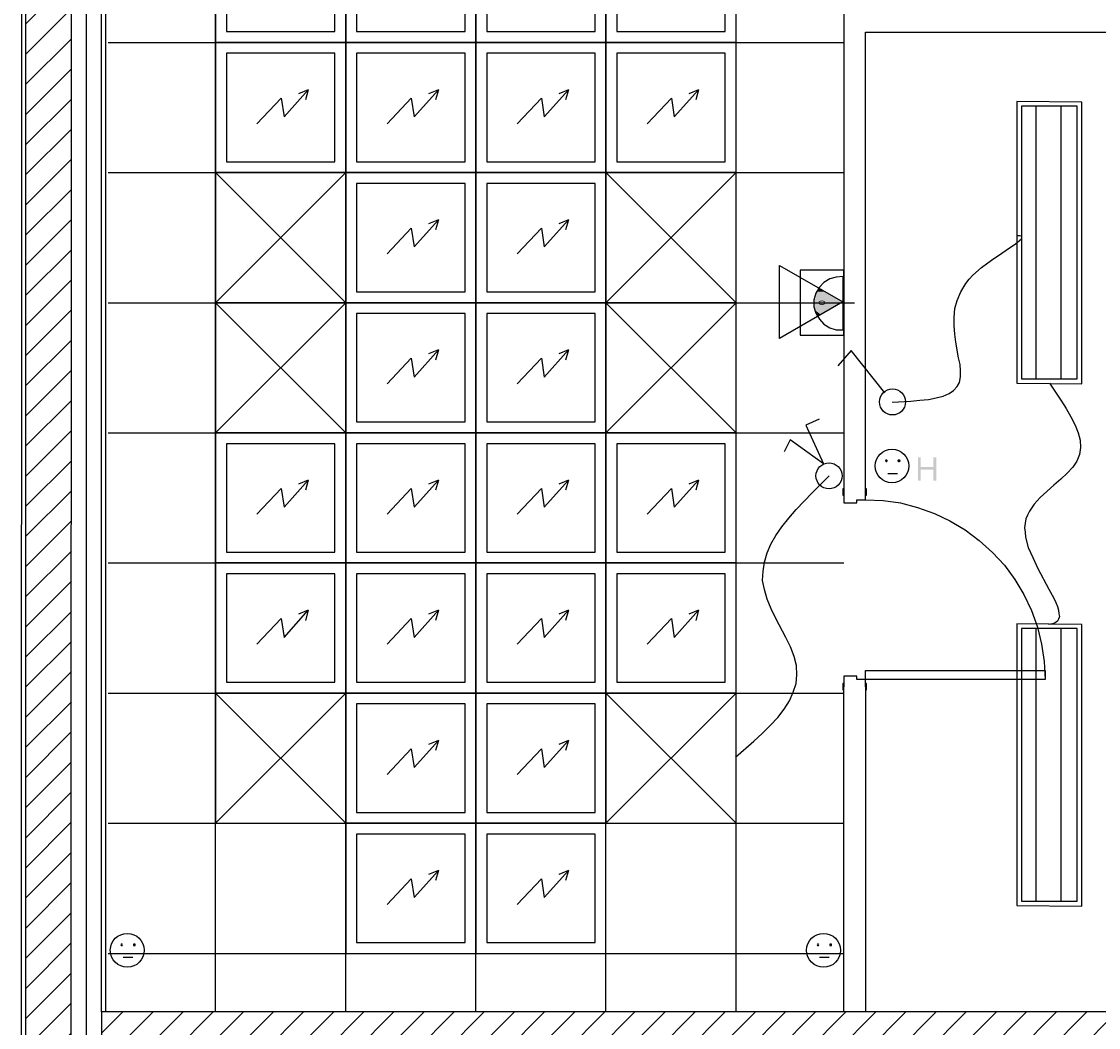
# Model space of a CAD drawing. Header units: millimetres. Extents: x 483 to 46833, y 1207 to 25488.
# Tile 2 of 19: x 755 to 5722, y 10706 to 15344. Entities that reach past the tile are written whole.
import ezdxf

# ---------------------------------------------------------------- set-up
doc = ezdxf.new("R2010")
doc.units = ezdxf.units.MM
for name, color, linetype in [('Chauffage', 1, 'Continuous'), ('Fond de plan', 7, 'Continuous'), ('Interrupteurs & Prises', 6, 'Continuous'), ('Luminaires', 40, 'Continuous'), ('Ossature FP', 7, 'Continuous'), ('Petites forces', 92, 'Continuous'), ('SSI', 5, 'Continuous')]:
    doc.layers.add(name, color=color, linetype=linetype)
doc.styles.get("Standard").update_dxf_attribs({"font": 'arial.ttf'})
doc.linetypes.add('ISOLATION', pattern='A,0.00254,-2.54,[134,ltypeshp.shx,S=2.54,R=0,X=-2.54,Y=0],-5.08,[134,ltypeshp.shx,S=2.54,R=180,X=2.54,Y=0],-2.54', length=10.16254)
pattern_1 = [(45, (-17640.72, -1832.91), (-69.46702, 69.46702), [])]

# ---------------------------------------------------------------- blocks, each defined once
blk = doc.blocks.new('Dalle led 60x60')
at = {"layer": 'Luminaires'}
for p, q in [((-300, 300), (300, -300)), ((300, 300), (-300, -300))]:
    blk.add_line(p, q, dxfattribs=at)
blk.add_lwpolyline([(-300, -300), (300, -300), (300, 300), (-300, 300)], close=True, dxfattribs=at)
blk = doc.blocks.new('Plafond rayonnant')
at = {"layer": 'Chauffage'}
for points in [[(0, -600), (600, -600), (600, 0), (0, 0)], [(50, -550), (550, -550), (550, -50), (50, -50)]]:
    blk.add_lwpolyline(points, close=True, dxfattribs=at)
at = {"layer": 'Chauffage', "lineweight": -3}
for points in [[(190.4, -374.7), (302.1, -256.3), (315.4, -343), (427.1, -218), (382.2, -236.3)], [(427.1, -218), (413.9, -264.7)]]:
    blk.add_lwpolyline(points, dxfattribs=at)
blk = doc.blocks.new('Reglette LED double')
at = {"layer": 'Luminaires', "lineweight": -3}
for points in [[(1297.1, -300), (1300, 0), (0, 0), (-2.9, -300)], [(1276, -278.9), (1276, -21.1), (18.9, -21.1), (18.9, -278.9)]]:
    blk.add_lwpolyline(points, close=True, dxfattribs=at)
for points in [[(19.2, -97.2), (1276, -97.2)], [(1276, -211.3), (19.2, -211.3)]]:
    blk.add_lwpolyline(points, dxfattribs=at)
blk = doc.blocks.new('Interrupteur VV')
at = {"layer": 'Interrupteurs & Prises', "lineweight": -3}
blk.add_lwpolyline([(-45.9, 261.1), (-106.8, 233.6), (-24.7, 56.1), (-178.7, 166), (-206.5, 111.1)], dxfattribs=at)
blk.add_circle((0, 0), 60.1, dxfattribs=at)
blk = doc.blocks.new('PC 10 16A 2P +T')
at = {"layer": 'Interrupteurs & Prises', "lineweight": -3}
for points in [[(-29.6, 24.8), (-27.4, 22.7), (-23, 22.7), (-21.2, 24.8), (-23, 29), (-27.4, 29)], [(29.5, 24.8), (29.5, 22.7), (36.2, 22.7), (36.2, 29), (29.5, 29)]]:
    blk.add_lwpolyline(points, close=True, dxfattribs=at)
blk.add_lwpolyline([(-19, -32.2), (25.6, -32.2)], dxfattribs=at)
blk.add_circle((0, 0), 78.1, dxfattribs=at)
blk = doc.blocks.new('PC 10 16A 2P +T Haute')
at = {"layer": 'Interrupteurs & Prises', "transparency": 33554559}
for points in [[(132.4, 39.9), (120, 39.9), (120, -67.9), (132.4, -67.9), (132.4, -17.2), (189.8, -17.2), (132.4, -4.5)], [(204.3, 39.9), (189.8, 39.9), (189.8, -4.5), (132.4, -4.5), (189.8, -17.2), (189.8, -67.9), (204.3, -67.9)]]:
    blk.add_hatch(color=256, dxfattribs=at).paths.add_polyline_path(points)
at = {"layer": 'Interrupteurs & Prises', "lineweight": -3}
blk.add_lwpolyline([(-19.4, -34.1), (24.7, -34.1)], dxfattribs=at)
blk.add_circle((0, 0), 77.7, dxfattribs=at)
at = {"layer": 'Interrupteurs & Prises', "lineweight": -3, "transparency": 33554559}
for points in [[(-30, 29.3), (-32.2, 25.1), (-26, 25.1)], [(-32.2, 25.1), (-30, 18.7), (-26, 25.1)], [(-26, 31.4), (-30, 29.3), (-26, 25.1)], [(-30, 18.7), (-26, 16.6), (-26, 25.1)], [(-21.6, 29.3), (-26, 31.4), (-26, 25.1)], [(-19.4, 25.1), (-21.6, 29.3), (-26, 25.1)], [(-26, 16.6), (-21.6, 18.7), (-26, 25.1)], [(-21.6, 18.7), (-19.4, 25.1), (-26, 25.1)], [(26.9, 29.3), (24.7, 25.1), (31.4, 25.1)], [(24.7, 25.1), (26.9, 18.7), (31.4, 25.1)], [(31.4, 31.4), (26.9, 29.3), (31.4, 25.1)], [(26.9, 18.7), (31.4, 16.6), (31.4, 25.1)], [(37.5, 29.3), (31.4, 31.4), (31.4, 25.1)], [(39.7, 25.1), (37.5, 29.3), (31.4, 25.1)], [(31.4, 16.6), (37.5, 18.7), (31.4, 25.1)], [(37.5, 18.7), (39.7, 25.1), (31.4, 25.1)]]:
    blk.add_solid(points, dxfattribs=at)
blk = doc.blocks.new('Sirène')
at = {"layer": 'SSI', "lineweight": -3}
for points in [[(0, 0), (0, -245.1), (31.8, -243), (61.3, -234.5), (88.7, -217.6), (109.9, -196.5), (126.6, -169), (135.5, -137.3), (135.5, -105.6), (126.6, -76.1), (109.9, -48.6), (88.7, -25.4), (61.3, -8.5), (31.8, 0)], [(2.2, -128.9), (293.9, 40.1), (293.9, -295.8)]]:
    blk.add_lwpolyline(points, close=True, dxfattribs=at)
at = {"layer": 'SSI', "lineweight": -3, "transparency": 33554559}
for points in [[(67.5, -90.9), (135.5, -112), (31.8, -112)], [(103.7, -69.7), (131.1, -90.9), (67.5, -90.9)], [(67.5, -90.9), (131.1, -90.9), (135.5, -112)], [(118.3, -61.3), (124.9, -69.7), (103.7, -69.7)], [(103.7, -69.7), (124.9, -69.7), (131.1, -90.9)], [(31.8, -112), (135.5, -128.9), (2.2, -128.9)], [(2.2, -128.9), (135.5, -133.1), (10.6, -133.1)], [(2.2, -128.9), (135.5, -128.9), (135.5, -133.1)], [(10.6, -133.1), (131.1, -154.2), (46.3, -154.2)], [(10.6, -133.1), (135.5, -133.1), (131.1, -154.2)], [(31.8, -112), (135.5, -112), (135.5, -128.9)], [(46.3, -154.2), (124.9, -175.4), (82.5, -175.4)], [(46.3, -154.2), (131.1, -154.2), (124.9, -175.4)], [(82.5, -175.4), (124.9, -175.4), (114.3, -192.3)]]:
    blk.add_solid(points, dxfattribs=at)
blk = doc.blocks.new('Interrupteur')
at = {"layer": 'Interrupteurs & Prises', "lineweight": -3}
blk.add_lwpolyline([(-35.1, 41.4), (-191.4, 237.9), (-252.7, 166)], dxfattribs=at)
blk.add_circle((0, 0), 60, dxfattribs=at)
blk = doc.blocks.new('Thermostat')
at = {"layer": 'Interrupteurs & Prises'}
for p, q in [((0, 0), (0, -50)), ((151.1, 7), (151.1, 7))]:
    blk.add_line(p, q, dxfattribs=at)
blk.add_lwpolyline([(-150, 0), (150, 0), (150, 200), (-150, 200)], close=True, dxfattribs=at)
at = {"layer": 'Interrupteurs & Prises', "insert": (0, 100.3), "char_height": 30, "attachment_point": 5}
blk.add_mtext_dynamic_manual_height_columns('0', width=38.503, gutter_width=12.5, heights=[0], dxfattribs=at)

msp = doc.modelspace()

# ---------------------------------------------------------------- hatches: boundary and pattern name
at = {"layer": 'Fond de plan', "true_color": 0x939598}
h = msp.add_hatch(dxfattribs=at)
h.set_pattern_fill('ANSI31', color=252, scale=30.94211)
h.set_pattern_definition(pattern_1)
h.paths.add_polyline_path([(1162.5, 17526.6), (776.2, 17467), (774.8, 9106.9), (31500.5, 1351.8), (31766.4, 2399.6), (31563.2, 2451), (31348.7, 1606.4), (984.6, 9270.2), (985.9, 17287.2), (1194.5, 17319.3)])
h.paths.add_polyline_path([(5306.6, 18163.7), (5305.5, 18163.5), (4320, 18011.6), (4350.3, 17814.9), (5336.4, 17966.9)])
h.paths.add_polyline_path([(10666.1, 18780.4), (10634.4, 18987.7), (6292.7, 18317.5), (6292.7, 18317.5), (6324.6, 18110.3)])
h.paths.add_polyline_path([(33521.8, 9320), (33192.3, 9497.5), (33097.7, 9321.9), (33291.5, 9218.6), (32917.5, 7749.9), (33112, 7703.5)])
h.paths.add_polyline_path([(33112, 7703.5), (32917.5, 7749.9), (32801.7, 7295.1), (32995.9, 7246)])
h.paths.add_polyline_path([(28503.8, 12016), (28409.3, 11840.4), (29844.2, 11069), (29868.9, 11114.8, -0.072362), (29867.3, 11126.8), (29866.8, 11126.4), (29867.3, 11126.2, -0.326522), (29896.6, 11166.3), (29938.9, 11244.6)], flags=17)
h.paths.add_polyline_path([(26114.9, 12879.9), (26163.6, 13063.9), (26070.7, 13236.7), (26054, 13227.8), (26054.1, 13227.6), (25990, 13193.6), (25990, 13193.5), (25960.7, 13082.7), (25867.8, 12715), (26061.1, 12666.7)], flags=17)
h.paths.add_polyline_path([(24978.8, 8399.4), (25094.7, 8855.4), (25098.8, 8874.3), (25099.4, 8874.1), (25722.4, 11326.1, -0.098953), (25714.7, 11364.3, -0.225129), (25751.3, 11441.4), (25772.4, 11525, -0.142071), (25757.5, 11576.4, -0.271318), (25806.6, 11660.2), (25816.4, 11699), (25623.1, 11749.5), (25546.7, 11447.5), (24276.9, 6446.9), (24253.7, 6349.7), (24446, 6301.1), (24458.7, 6349.7), (24464.3, 6375.2), (24464.5, 6375.2), (24875.1, 7991.2), (24887.5, 8041.9)], flags=17)
h.paths.add_polyline_path([(26324.1, 13186.1), (26307.1, 13218.1), (26233.2, 13258), (26260.3, 13307.5), (26248.3, 13331.5), (26070.7, 13236.7), (26163.6, 13063.9), (26176.2, 13040.4), (27529.5, 12312), (27625, 12489.3)], flags=17)
h.paths.add_polyline_path([(23757.2, 18011.4), (23375.6, 17953), (23377, 17943.8), (23406, 17756), (23647.4, 17793.8), (23737.6, 17625.9), (23913.8, 17719.5)])
h.paths.add_polyline_path([(19330.3, 17328.9), (18853.8, 17255.5), (18853.8, 17221.5), (19096, 17091.4), (19360.5, 17132.5)], flags=17)
h.paths.add_polyline_path([(18853.8, 17221.5), (18853.8, 17053.8), (19096, 17091.4)], flags=17)
h.paths.add_polyline_path([(18853.8, 17221.5), (18804.6, 17247.9), (18769.3, 17242.4), (18615.1, 17326.2), (18615.1, 17100.2), (18735.5, 17035.4), (18853.8, 17053.8)], flags=17)
h.paths.add_polyline_path([(18615.1, 17326.2), (18473.6, 17403), (18473.1, 17403.2), (18378.7, 17227.5), (18615.1, 17100.2)], flags=17)
h.paths.add_polyline_path([(18853.8, 17255.5), (18804.6, 17247.9), (18853.8, 17221.5)], flags=16)
h.paths.add_polyline_path([(14267.3, 19544.6), (14146.9, 19526.2), (14146, 19526), (14176, 19329.6), (14267.3, 19343.4)])
h.paths.add_polyline_path([(14508.1, 19532), (14436.3, 19570.5), (14267.3, 19544.6), (14267.3, 19343.4), (14400.4, 19363.5), (14508.1, 19305.6)])
h.paths.add_polyline_path([(14690.6, 19433.9), (14508.1, 19532), (14508.1, 19305.6), (14596.7, 19258)])
h = msp.add_hatch(dxfattribs=at)
h.set_pattern_fill('ANSI31', color=252, scale=30.94211)
h.set_pattern_definition(pattern_1)
h.paths.add_polyline_path([(1124.1, 10778.6), (1124.1, 10577.9), (6345, 10577.1), (6349, 8927.8), (6543.5, 8927.8), (6543.5, 18000.9), (6345, 17971.3), (6343.8, 10777.7)])

# ---------------------------------------------------------------- linework, layer by layer
at = {"layer": 'Fond de plan'}
for p, q in [((4547.1, 17693.8), (4547.1, 13175.6)), ((755.4, 9091.8), (756.8, 17483.7)), ((774.8, 9086.9), (776.2, 17467)), ((984.6, 9270.2), (985.9, 17287.2)), ((1124.1, 10778.6), (1125.2, 17169.5)), ((1143.6, 10778.6), (1144.7, 17152.8)), ((4648.5, 13175.6), (4648.5, 15294.9)), ((4648.5, 15294.9), (6345, 15294.9)), ((4547.1, 10778), (4547.1, 12277.7)), ((4648.5, 12277.7), (4648.5, 10778)), ((984.8, 10778.6), (984.1, 10778.6)), ((4547.1, 10778), (1124.1, 10778.6)), ((1124.1, 10778.6), (1124.1, 10577.9)), ((6345, 10777.7), (4648.5, 10778))]:
    msp.add_line(p, q, dxfattribs=at)
at = {"layer": 'Fond de plan', "linetype": 'ISOLATION', "ltscale": 0.14}
msp.add_line((1054.5, 9324.1), (1055.2, 17237.8), dxfattribs=at)
at = {"layer": 'Fond de plan'}
msp.add_lwpolyline([(1124.1, 10778.6), (1124.1, 10577.9), (6345, 10577.1), (6349, 8927.8), (6543.5, 8927.8), (6543.5, 18000.9), (6345, 17971.3), (6343.8, 10777.7), (1124.1, 10778.6)], dxfattribs=at)
at = {"layer": 'Fond de plan', "lineweight": -3}
for points in [[(4547.1, 13190.4), (4542.9, 13190.4), (4542.9, 13160.8), (4547.1, 13160.8), (4547.1, 13175.6), (4547.1, 13124.9), (4608.4, 13124.9), (4608.4, 13139.7), (4648.5, 13139.7), (4648.5, 13175.6), (4648.5, 13160.8), (4652.7, 13160.8), (4652.7, 13190.4), (4648.5, 13190.4)], [(4648.5, 13139.7), (4728.8, 13135.5), (4809.1, 13124.9), (4887.3, 13103.8), (4965.4, 13076.3), (5037.2, 13042.5), (5107, 13000.3), (5172.5, 12951.6), (5233.7, 12896.7), (5288.6, 12837.6), (5337.2, 12772.1), (5377.4, 12702.4), (5413.3, 12628.4), (5440.7, 12552.4), (5459.8, 12474.2), (5472.4, 12393.9), (5476.7, 12311.5), (4648.5, 12311.5), (4648.5, 12351.7), (5476.7, 12351.7), (5476.7, 12311.5)], [(4648.5, 12262.9), (4652.7, 12262.9), (4652.7, 12292.5), (4648.5, 12292.5), (4648.5, 12277.7), (4648.5, 12311.5), (4608.4, 12311.5), (4608.4, 12326.3), (4547.1, 12326.3), (4547.1, 12277.7), (4547.1, 12292.5), (4542.9, 12292.5), (4542.9, 12262.9), (4547.1, 12262.9)]]:
    msp.add_lwpolyline(points, dxfattribs=at)
at = {"layer": 'Luminaires', "lineweight": -3}
for points in [[(4771.1, 13589.7), (4857.6, 13593.9), (4897.8, 13598.1), (4938, 13602.4), (4973.9, 13608.7), (5005.6, 13617.1), (5033, 13629.8), (5054.1, 13642.5), (5071, 13661.5), (5081.6, 13680.5), (5085.8, 13705.9), (5085.8, 13733.3), (5083.7, 13762.9), (5077.4, 13794.6), (5064.7, 13866.4), (5060.5, 13902.3), (5056.3, 13942.5), (5056.3, 13980.5), (5060.5, 14020.6), (5071, 14058.7), (5087.9, 14098.8), (5111.2, 14136.9), (5125.9, 14155.8), (5142.9, 14174.9), (5183, 14210.8), (5229.5, 14244.6), (5276, 14276.3), (5316.1, 14303.8), (5333, 14314.3), (5347.8, 14324.9), (5358.4, 14335.4), (5366.8, 14341.8), (5368.9, 14348.1), (5366.8, 14354.5), (5358.4, 14356.6), (5345.7, 14356.6)], [(5495.7, 13676.3), (5548.5, 13598.1), (5573.8, 13560.1), (5595, 13522.1), (5614, 13484), (5628.8, 13448.1), (5637.2, 13414.3), (5639.3, 13380.5), (5635.1, 13348.8), (5622.4, 13317.2), (5603.4, 13289.7), (5578.1, 13262.2), (5548.5, 13234.8), (5516.8, 13207.3), (5453.4, 13150.3), (5426, 13118.5), (5404.8, 13086.9), (5394.3, 13067.9), (5387.9, 13050.9), (5383.7, 13032), (5381.6, 13010.8), (5383.7, 12989.7), (5385.8, 12966.5), (5398.5, 12920), (5419.6, 12873.5), (5442.9, 12822.8), (5493.6, 12727.7), (5516.8, 12685.5), (5525.3, 12666.5), (5533.7, 12647.4), (5537.9, 12630.5), (5540, 12613.6), (5542.2, 12601), (5537.9, 12588.3), (5533.7, 12579.8), (5523.1, 12571.4), (5510.5, 12567.2), (5491.4, 12565)], [(4048.5, 11952.4), (4133, 12026.3), (4171.1, 12062.3), (4209.1, 12100.3), (4242.9, 12136.2), (4272.5, 12174.2), (4297.8, 12212.2), (4314.7, 12252.4), (4327.4, 12292.5), (4331.6, 12332.7), (4329.5, 12374.9), (4318.9, 12417.2), (4302, 12461.5), (4280.9, 12503.8), (4234.4, 12592.5), (4213.3, 12636.9), (4194.3, 12681.2), (4181.6, 12725.6), (4173.2, 12767.9), (4175.3, 12810.1), (4181.6, 12852.4), (4194.3, 12894.6), (4211.2, 12934.7), (4234.4, 12974.9), (4261.9, 13015.1), (4293.6, 13055.2), (4327.4, 13095.3), (4401.3, 13171.4), (4479.5, 13249.6)]]:
    msp.add_lwpolyline(points, dxfattribs=at)
at = {"layer": 'Ossature FP', "color": 252, "lineweight": -3, "true_color": 0x939598}
for points in [[(4050.7, 10777.7), (4050.7, 17598.2)], [(3450.7, 10777.7), (3450.7, 17506.2)], [(2850.7, 10777.7), (2850.7, 17414.3)], [(2250.7, 10777.7), (2250.7, 17322.4)], [(1650.7, 10777.7), (1650.7, 17230.4)], [(1154.2, 15248.1), (4547.1, 15248.1)], [(1154.2, 14648.1), (4547.1, 14648.1)], [(1154.2, 14048.1), (4547.1, 14048.1)], [(1154.2, 13448.1), (4547.1, 13448.1)], [(1154.2, 12848.1), (4547.1, 12848.1)], [(1154.2, 12248.1), (4547.1, 12248.1)], [(1154.2, 11648.1), (4547.1, 11648.1)], [(1154.2, 11048.1), (4547.1, 11048.1)]]:
    msp.add_lwpolyline(points, dxfattribs=at)

# ---------------------------------------------------------------- block references
at = {"layer": 'Chauffage'}
for p in [(1650.7, 15848.1), (2250.7, 15848.1), (2850.7, 15848.1), (3450.7, 15848.1), (1650.7, 15248.1), (2250.7, 15248.1), (2850.7, 15248.1), (3450.7, 15248.1), (2250.7, 14648.1), (2850.7, 14648.1), (2250.7, 14048.1), (2850.7, 14048.1), (1650.7, 13448.1), (2250.7, 13448.1), (2850.7, 13448.1), (3450.7, 13448.1), (1650.7, 12848.1), (2250.7, 12848.1), (2850.7, 12848.1), (3450.7, 12848.1), (2250.7, 12248.1), (2850.7, 12248.1), (2250.7, 11648.1), (2850.7, 11648.1)]:
    msp.add_blockref('Plafond rayonnant', p, dxfattribs=at)
at = {"layer": 'Interrupteurs & Prises', "rotation": 89.9999999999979}
msp.add_blockref('Thermostat', (4547.1, 14048.1), dxfattribs=at)
at = {"layer": 'Interrupteurs & Prises'}
for name, p in [('Interrupteur', (4772.3, 13590.5)), ('Interrupteur VV', (4479.5, 13249.6)), ('PC 10 16A 2P +T Haute', (4770.1, 13295.2)), ('PC 10 16A 2P +T', (1243, 11062.2)), ('PC 10 16A 2P +T', (4454.4, 11062.2))]:
    msp.add_blockref(name, p, dxfattribs=at)
at = {"layer": 'Luminaires', "rotation": 270}
for p in [(5645.7, 14973.4), (5645.7, 12565.1)]:
    msp.add_blockref('Reglette LED double', p, dxfattribs=at)
at = {"layer": 'Luminaires'}
for p in [(1950.7, 14348.1), (3750.7, 14348.1), (1950.7, 13748.1), (3750.7, 13748.1), (1950.7, 11948.1), (3750.7, 11948.1)]:
    msp.add_blockref('Dalle led 60x60', p, dxfattribs=at)
at = {"layer": 'Petites forces', "rotation": 180}
msp.add_blockref('Sirène', (4545, 13923.5), dxfattribs=at)

doc.saveas('drawing.dxf')
